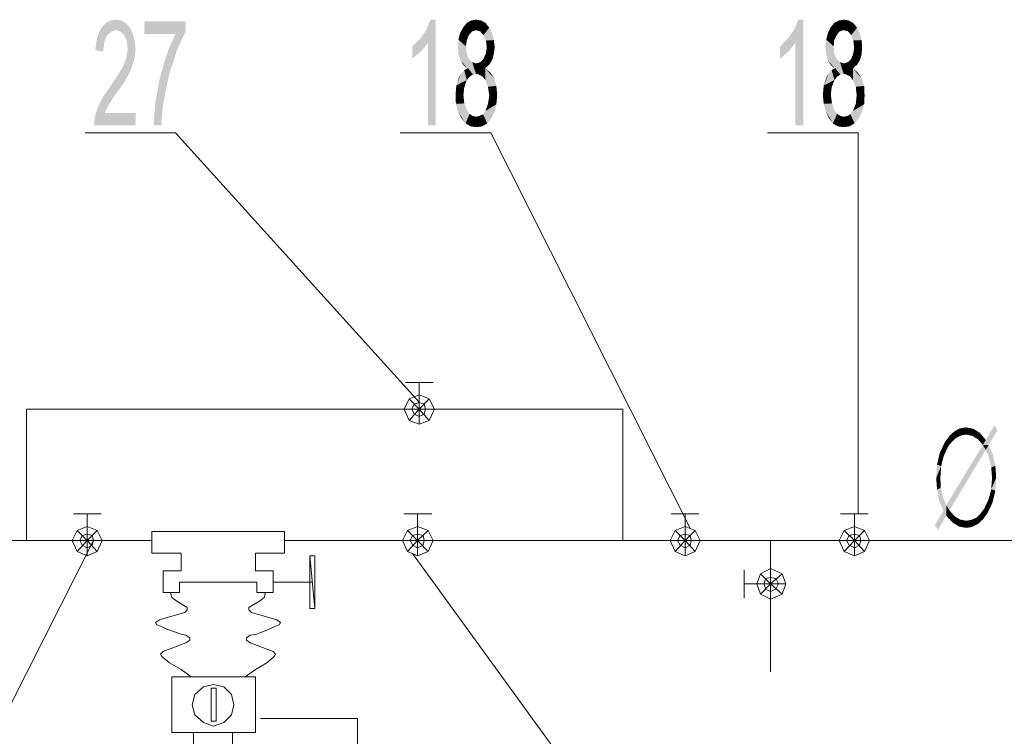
# Model space of a CAD drawing. Header units: millimetres. Extents: x -2626 to 2068, y -6169 to 7214.
# Tile 107 of 144: x -543 to -353, y -4517 to -4379. Entities that reach past the tile are written whole.
import ezdxf

# ---------------------------------------------------------------- set-up
doc = ezdxf.new("R2010")
doc.units = ezdxf.units.MM
doc.layers.get('0').update_dxf_attribs({"color": 252})

msp = doc.modelspace()

# ---------------------------------------------------------------- hatches: boundary and pattern name
h = msp.add_hatch(color=7)
h.dxf.hatch_style = 2
h.paths.add_polyline_path([(-520.57, -4399.41), (-528.6, -4399.41), (-528.44, -4397.72), (-527.88, -4395.95), (-526.92, -4393.94), (-525.23, -4391.53), (-524.1, -4389.85), (-523.06, -4388.16), (-522.34, -4386.39), (-522.1, -4384.62), (-522.26, -4383.18), (-522.74, -4382.05), (-523.54, -4381.25), (-524.43, -4381.01), (-525.31, -4381.33), (-526.11, -4382.05), (-526.6, -4383.34), (-526.84, -4385.19), (-528.36, -4384.86), (-528.12, -4383.1), (-527.72, -4381.65), (-527.16, -4380.53), (-526.35, -4379.64), (-525.39, -4379.16), (-524.43, -4379), (-523.3, -4379.16), (-522.34, -4379.72), (-521.61, -4380.61), (-521.05, -4381.81), (-520.73, -4383.18), (-520.57, -4384.62), (-520.81, -4386.63), (-521.45, -4388.64), (-522.66, -4390.97), (-524.83, -4393.94), (-525.87, -4395.63), (-526.51, -4397), (-520.57, -4397)])
h = msp.add_hatch(color=7)
h.dxf.hatch_style = 2
h.paths.add_polyline_path([(-510.93, -4381.25), (-512.61, -4384.94), (-514.06, -4389.44), (-514.78, -4392.66), (-515.35, -4396.03), (-515.59, -4399.41), (-517.11, -4399.41), (-516.79, -4395.07), (-515.91, -4390.33), (-515.02, -4387.19), (-514.06, -4384.3), (-512.85, -4381.73), (-518.88, -4381.73), (-518.88, -4379.32), (-510.93, -4379.32)])
h = msp.add_hatch(color=7)
h.dxf.hatch_style = 2
h.paths.add_polyline_path([(-462.71, -4399.41), (-464.16, -4399.41), (-464.16, -4383.5), (-465.53, -4385.11), (-467.21, -4386.55), (-467.21, -4384.14), (-465.61, -4382.61), (-464.48, -4380.93), (-463.68, -4379), (-462.71, -4379)])
h = msp.add_hatch(color=7)
h.dxf.hatch_style = 2
h.paths.add_polyline_path([(-457.41, -4380.53), (-456.69, -4379.64), (-455.64, -4381.25)])
h = msp.add_hatch(color=7)
h.dxf.hatch_style = 2
h.paths.add_polyline_path([(-456.69, -4379.64), (-455.88, -4379.16), (-454.92, -4379)])
h = msp.add_hatch(color=7)
h.dxf.hatch_style = 2
h.paths.add_polyline_path([(-456.69, -4379.64), (-454.92, -4379), (-454.84, -4381.01)])
h = msp.add_hatch(color=7)
h.dxf.hatch_style = 2
h.paths.add_polyline_path([(-456.69, -4379.64), (-454.84, -4381.01), (-455.64, -4381.25)])
h = msp.add_hatch(color=7)
h.dxf.hatch_style = 2
h.paths.add_polyline_path([(-454.92, -4379), (-453.88, -4379.16), (-453.07, -4379.64)])
h = msp.add_hatch(color=7)
h.dxf.hatch_style = 2
h.paths.add_polyline_path([(-454.92, -4379), (-453.07, -4379.64), (-454.12, -4381.25)])
h = msp.add_hatch(color=7)
h.dxf.hatch_style = 2
h.paths.add_polyline_path([(-454.92, -4379), (-454.12, -4381.25), (-454.84, -4381.01)])
h = msp.add_hatch(color=7)
h.dxf.hatch_style = 2
h.paths.add_polyline_path([(-453.07, -4379.64), (-453.47, -4381.97), (-454.12, -4381.25)])
h = msp.add_hatch(color=7)
h.dxf.hatch_style = 2
h.paths.add_polyline_path([(-453.07, -4379.64), (-452.35, -4380.53), (-453.47, -4381.97)])
h = msp.add_hatch(color=7)
h.dxf.hatch_style = 2
h.paths.add_polyline_path([(-391.76, -4399.41), (-393.29, -4399.41), (-393.29, -4383.5), (-394.58, -4385.11), (-396.26, -4386.55), (-396.26, -4384.14), (-394.74, -4382.61), (-393.53, -4380.93), (-392.73, -4379), (-391.76, -4379)])
h = msp.add_hatch(color=7)
h.dxf.hatch_style = 2
h.paths.add_polyline_path([(-386.54, -4380.53), (-385.82, -4379.64), (-384.77, -4381.25)])
h = msp.add_hatch(color=7)
h.dxf.hatch_style = 2
h.paths.add_polyline_path([(-385.82, -4379.64), (-384.93, -4379.16), (-383.97, -4379)])
h = msp.add_hatch(color=7)
h.dxf.hatch_style = 2
h.paths.add_polyline_path([(-385.82, -4379.64), (-383.97, -4379), (-383.97, -4381.01)])
h = msp.add_hatch(color=7)
h.dxf.hatch_style = 2
h.paths.add_polyline_path([(-385.82, -4379.64), (-383.97, -4381.01), (-384.77, -4381.25)])
h = msp.add_hatch(color=7)
h.dxf.hatch_style = 2
h.paths.add_polyline_path([(-383.97, -4379), (-383, -4379.16), (-382.12, -4379.64)])
h = msp.add_hatch(color=7)
h.dxf.hatch_style = 2
h.paths.add_polyline_path([(-383.97, -4379), (-382.12, -4379.64), (-383.17, -4381.25)])
h = msp.add_hatch(color=7)
h.dxf.hatch_style = 2
h.paths.add_polyline_path([(-383.97, -4379), (-383.17, -4381.25), (-383.97, -4381.01)])
h = msp.add_hatch(color=7)
h.dxf.hatch_style = 2
h.paths.add_polyline_path([(-382.12, -4379.64), (-382.52, -4381.97), (-383.17, -4381.25)])
h = msp.add_hatch(color=7)
h.dxf.hatch_style = 2
h.paths.add_polyline_path([(-382.12, -4379.64), (-381.4, -4380.53), (-382.52, -4381.97)])
h = msp.add_hatch(color=7)
h.dxf.hatch_style = 2
h.paths.add_polyline_path([(-458.3, -4382.86), (-457.97, -4381.57), (-457.41, -4380.53)])
h = msp.add_hatch(color=7)
h.dxf.hatch_style = 2
h.paths.add_polyline_path([(-458.3, -4382.86), (-457.41, -4380.53), (-456.29, -4381.97)])
h = msp.add_hatch(color=7)
h.dxf.hatch_style = 2
h.paths.add_polyline_path([(-457.41, -4380.53), (-455.64, -4381.25), (-456.29, -4381.97)])
h = msp.add_hatch(color=7)
h.dxf.hatch_style = 2
h.paths.add_polyline_path([(-452.35, -4380.53), (-452.99, -4383.02), (-453.47, -4381.97)])
h = msp.add_hatch(color=7)
h.dxf.hatch_style = 2
h.paths.add_polyline_path([(-452.35, -4380.53), (-451.47, -4382.94), (-452.99, -4383.02)])
h = msp.add_hatch(color=7)
h.dxf.hatch_style = 2
h.paths.add_polyline_path([(-452.35, -4380.53), (-451.79, -4381.65), (-451.47, -4382.94)])
h = msp.add_hatch(color=7)
h.dxf.hatch_style = 2
h.paths.add_polyline_path([(-387.34, -4382.86), (-387.02, -4381.57), (-386.54, -4380.53)])
h = msp.add_hatch(color=7)
h.dxf.hatch_style = 2
h.paths.add_polyline_path([(-387.34, -4382.86), (-386.54, -4380.53), (-385.33, -4381.97)])
h = msp.add_hatch(color=7)
h.dxf.hatch_style = 2
h.paths.add_polyline_path([(-386.54, -4380.53), (-384.77, -4381.25), (-385.33, -4381.97)])
h = msp.add_hatch(color=7)
h.dxf.hatch_style = 2
h.paths.add_polyline_path([(-381.4, -4380.53), (-382.12, -4383.02), (-382.52, -4381.97)])
h = msp.add_hatch(color=7)
h.dxf.hatch_style = 2
h.paths.add_polyline_path([(-381.4, -4380.53), (-380.51, -4382.94), (-382.12, -4383.02)])
h = msp.add_hatch(color=7)
h.dxf.hatch_style = 2
h.paths.add_polyline_path([(-381.4, -4380.53), (-380.84, -4381.65), (-380.51, -4382.94)])
h = msp.add_hatch(color=7)
h.dxf.hatch_style = 2
h.paths.add_polyline_path([(-456.53, -4388.4), (-458.38, -4384.22), (-458.3, -4382.86)])
h = msp.add_hatch(color=7)
h.dxf.hatch_style = 2
h.paths.add_polyline_path([(-458.3, -4382.86), (-456.29, -4381.97), (-456.69, -4383.02)])
h = msp.add_hatch(color=7)
h.dxf.hatch_style = 2
h.paths.add_polyline_path([(-458.3, -4382.86), (-455.56, -4389.61), (-456.53, -4388.4)])
h = msp.add_hatch(color=7)
h.dxf.hatch_style = 2
h.paths.add_polyline_path([(-455.56, -4389.61), (-458.3, -4382.86), (-456.69, -4385.51)])
h = msp.add_hatch(color=7)
h.dxf.hatch_style = 2
h.paths.add_polyline_path([(-458.3, -4382.86), (-456.85, -4384.14), (-456.69, -4385.51)])
h = msp.add_hatch(color=7)
h.dxf.hatch_style = 2
h.paths.add_polyline_path([(-458.3, -4382.86), (-456.69, -4383.02), (-456.85, -4384.14)])
h = msp.add_hatch(color=7)
h.dxf.hatch_style = 2
h.paths.add_polyline_path([(-451.47, -4382.94), (-452.83, -4384.3), (-452.99, -4383.02)])
h = msp.add_hatch(color=7)
h.dxf.hatch_style = 2
h.paths.add_polyline_path([(-451.47, -4382.94), (-451.3, -4384.3), (-452.83, -4384.3)])
h = msp.add_hatch(color=7)
h.dxf.hatch_style = 2
h.paths.add_polyline_path([(-385.66, -4388.4), (-387.5, -4384.22), (-387.34, -4382.86)])
h = msp.add_hatch(color=7)
h.dxf.hatch_style = 2
h.paths.add_polyline_path([(-387.34, -4382.86), (-385.33, -4381.97), (-385.82, -4383.02)])
h = msp.add_hatch(color=7)
h.dxf.hatch_style = 2
h.paths.add_polyline_path([(-387.34, -4382.86), (-384.69, -4389.61), (-385.66, -4388.4)])
h = msp.add_hatch(color=7)
h.dxf.hatch_style = 2
h.paths.add_polyline_path([(-384.69, -4389.61), (-387.34, -4382.86), (-385.82, -4385.51)])
h = msp.add_hatch(color=7)
h.dxf.hatch_style = 2
h.paths.add_polyline_path([(-387.34, -4382.86), (-385.9, -4384.14), (-385.82, -4385.51)])
h = msp.add_hatch(color=7)
h.dxf.hatch_style = 2
h.paths.add_polyline_path([(-387.34, -4382.86), (-385.82, -4383.02), (-385.9, -4384.14)])
h = msp.add_hatch(color=7)
h.dxf.hatch_style = 2
h.paths.add_polyline_path([(-380.51, -4382.94), (-381.96, -4384.3), (-382.12, -4383.02)])
h = msp.add_hatch(color=7)
h.dxf.hatch_style = 2
h.paths.add_polyline_path([(-380.51, -4382.94), (-380.43, -4384.3), (-381.96, -4384.3)])
h = msp.add_hatch(color=7)
h.dxf.hatch_style = 2
h.paths.add_polyline_path([(-456.53, -4388.4), (-458.3, -4385.67), (-458.38, -4384.22)])
h = msp.add_hatch(color=7)
h.dxf.hatch_style = 2
h.paths.add_polyline_path([(-456.53, -4388.4), (-457.89, -4386.87), (-458.3, -4385.67)])
h = msp.add_hatch(color=7)
h.dxf.hatch_style = 2
h.paths.add_polyline_path([(-455.56, -4389.61), (-456.69, -4385.51), (-456.29, -4386.55)])
h = msp.add_hatch(color=7)
h.dxf.hatch_style = 2
h.paths.add_polyline_path([(-451.47, -4385.67), (-453.47, -4386.55), (-452.99, -4385.51)])
h = msp.add_hatch(color=7)
h.dxf.hatch_style = 2
h.paths.add_polyline_path([(-451.47, -4385.67), (-452.35, -4387.68), (-453.47, -4386.55)])
h = msp.add_hatch(color=7)
h.dxf.hatch_style = 2
h.paths.add_polyline_path([(-451.3, -4384.3), (-451.47, -4385.67), (-452.99, -4385.51)])
h = msp.add_hatch(color=7)
h.dxf.hatch_style = 2
h.paths.add_polyline_path([(-451.3, -4384.3), (-452.99, -4385.51), (-452.83, -4384.3)])
h = msp.add_hatch(color=7)
h.dxf.hatch_style = 2
h.paths.add_polyline_path([(-451.47, -4385.67), (-451.79, -4386.79), (-452.35, -4387.68)])
h = msp.add_hatch(color=7)
h.dxf.hatch_style = 2
h.paths.add_polyline_path([(-385.66, -4388.4), (-387.34, -4385.67), (-387.5, -4384.22)])
h = msp.add_hatch(color=7)
h.dxf.hatch_style = 2
h.paths.add_polyline_path([(-385.66, -4388.4), (-387.02, -4386.87), (-387.34, -4385.67)])
h = msp.add_hatch(color=7)
h.dxf.hatch_style = 2
h.paths.add_polyline_path([(-384.69, -4389.61), (-385.82, -4385.51), (-385.33, -4386.55)])
h = msp.add_hatch(color=7)
h.dxf.hatch_style = 2
h.paths.add_polyline_path([(-380.51, -4385.67), (-382.52, -4386.55), (-382.12, -4385.51)])
h = msp.add_hatch(color=7)
h.dxf.hatch_style = 2
h.paths.add_polyline_path([(-380.51, -4385.67), (-381.4, -4387.68), (-382.52, -4386.55)])
h = msp.add_hatch(color=7)
h.dxf.hatch_style = 2
h.paths.add_polyline_path([(-380.43, -4384.3), (-380.51, -4385.67), (-382.12, -4385.51)])
h = msp.add_hatch(color=7)
h.dxf.hatch_style = 2
h.paths.add_polyline_path([(-380.43, -4384.3), (-382.12, -4385.51), (-381.96, -4384.3)])
h = msp.add_hatch(color=7)
h.dxf.hatch_style = 2
h.paths.add_polyline_path([(-380.51, -4385.67), (-380.84, -4386.79), (-381.4, -4387.68)])
h = msp.add_hatch(color=7)
h.dxf.hatch_style = 2
h.paths.add_polyline_path([(-456.53, -4388.4), (-457.33, -4387.76), (-457.89, -4386.87)])
h = msp.add_hatch(color=7)
h.dxf.hatch_style = 2
h.paths.add_polyline_path([(-455.56, -4389.61), (-456.29, -4386.55), (-455.64, -4387.19)])
h = msp.add_hatch(color=7)
h.dxf.hatch_style = 2
h.paths.add_polyline_path([(-455.64, -4387.19), (-454.84, -4387.44), (-454.92, -4389.44)])
h = msp.add_hatch(color=7)
h.dxf.hatch_style = 2
h.paths.add_polyline_path([(-455.64, -4387.19), (-454.92, -4389.44), (-455.56, -4389.61)])
h = msp.add_hatch(color=7)
h.dxf.hatch_style = 2
h.paths.add_polyline_path([(-453.15, -4388.4), (-454.92, -4389.44), (-454.84, -4387.44)])
h = msp.add_hatch(color=7)
h.dxf.hatch_style = 2
h.paths.add_polyline_path([(-453.15, -4388.4), (-454.84, -4387.44), (-454.04, -4387.19)])
h = msp.add_hatch(color=7)
h.dxf.hatch_style = 2
h.paths.add_polyline_path([(-452.35, -4387.68), (-454.04, -4387.19), (-453.47, -4386.55)])
h = msp.add_hatch(color=7)
h.dxf.hatch_style = 2
h.paths.add_polyline_path([(-452.35, -4387.68), (-453.15, -4388.4), (-454.04, -4387.19)])
h = msp.add_hatch(color=7)
h.dxf.hatch_style = 2
h.paths.add_polyline_path([(-385.66, -4388.4), (-386.46, -4387.76), (-387.02, -4386.87)])
h = msp.add_hatch(color=7)
h.dxf.hatch_style = 2
h.paths.add_polyline_path([(-384.69, -4389.61), (-385.33, -4386.55), (-384.69, -4387.19)])
h = msp.add_hatch(color=7)
h.dxf.hatch_style = 2
h.paths.add_polyline_path([(-384.69, -4387.19), (-383.97, -4387.44), (-383.97, -4389.44)])
h = msp.add_hatch(color=7)
h.dxf.hatch_style = 2
h.paths.add_polyline_path([(-384.69, -4387.19), (-383.97, -4389.44), (-384.69, -4389.61)])
h = msp.add_hatch(color=7)
h.dxf.hatch_style = 2
h.paths.add_polyline_path([(-382.2, -4388.4), (-383.97, -4387.44), (-383.17, -4387.19)])
h = msp.add_hatch(color=7)
h.dxf.hatch_style = 2
h.paths.add_polyline_path([(-382.2, -4388.4), (-383.97, -4389.44), (-383.97, -4387.44)])
h = msp.add_hatch(color=7)
h.dxf.hatch_style = 2
h.paths.add_polyline_path([(-381.4, -4387.68), (-383.17, -4387.19), (-382.52, -4386.55)])
h = msp.add_hatch(color=7)
h.dxf.hatch_style = 2
h.paths.add_polyline_path([(-381.4, -4387.68), (-382.2, -4388.4), (-383.17, -4387.19)])
h = msp.add_hatch(color=7)
h.dxf.hatch_style = 2
h.paths.add_polyline_path([(-458.7, -4391.69), (-457.81, -4389.36), (-457.17, -4388.72)])
h = msp.add_hatch(color=7)
h.dxf.hatch_style = 2
h.paths.add_polyline_path([(-458.7, -4391.69), (-457.17, -4388.72), (-456.69, -4390.65)])
h = msp.add_hatch(color=7)
h.dxf.hatch_style = 2
h.paths.add_polyline_path([(-458.7, -4391.69), (-458.21, -4390.17), (-457.81, -4389.36)])
h = msp.add_hatch(color=7)
h.dxf.hatch_style = 2
h.paths.add_polyline_path([(-457.17, -4388.72), (-456.53, -4388.4), (-456.13, -4390.01)])
h = msp.add_hatch(color=7)
h.dxf.hatch_style = 2
h.paths.add_polyline_path([(-457.17, -4388.72), (-456.13, -4390.01), (-456.69, -4390.65)])
h = msp.add_hatch(color=7)
h.dxf.hatch_style = 2
h.paths.add_polyline_path([(-455.56, -4389.61), (-456.13, -4390.01), (-456.53, -4388.4)])
h = msp.add_hatch(color=7)
h.dxf.hatch_style = 2
h.paths.add_polyline_path([(-453.15, -4388.4), (-454.2, -4389.61), (-454.92, -4389.44)])
h = msp.add_hatch(color=7)
h.dxf.hatch_style = 2
h.paths.add_polyline_path([(-453.63, -4390.01), (-454.2, -4389.61), (-453.15, -4388.4)])
h = msp.add_hatch(color=7)
h.dxf.hatch_style = 2
h.paths.add_polyline_path([(-453.15, -4388.4), (-453.07, -4390.65), (-453.63, -4390.01)])
h = msp.add_hatch(color=7)
h.dxf.hatch_style = 2
h.paths.add_polyline_path([(-453.15, -4388.4), (-452.11, -4389.2), (-451.38, -4390.33)])
h = msp.add_hatch(color=7)
h.dxf.hatch_style = 2
h.paths.add_polyline_path([(-453.15, -4388.4), (-451.38, -4390.33), (-450.98, -4391.77)])
h = msp.add_hatch(color=7)
h.dxf.hatch_style = 2
h.paths.add_polyline_path([(-453.15, -4388.4), (-450.98, -4391.77), (-452.59, -4391.94)])
h = msp.add_hatch(color=7)
h.dxf.hatch_style = 2
h.paths.add_polyline_path([(-453.15, -4388.4), (-452.59, -4391.94), (-453.07, -4390.65)])
h = msp.add_hatch(color=7)
h.dxf.hatch_style = 2
h.paths.add_polyline_path([(-387.83, -4391.69), (-386.86, -4389.36), (-386.3, -4388.72)])
h = msp.add_hatch(color=7)
h.dxf.hatch_style = 2
h.paths.add_polyline_path([(-387.83, -4391.69), (-386.3, -4388.72), (-385.74, -4390.65)])
h = msp.add_hatch(color=7)
h.dxf.hatch_style = 2
h.paths.add_polyline_path([(-387.83, -4391.69), (-387.34, -4390.17), (-386.86, -4389.36)])
h = msp.add_hatch(color=7)
h.dxf.hatch_style = 2
h.paths.add_polyline_path([(-386.3, -4388.72), (-385.66, -4388.4), (-385.25, -4390.01)])
h = msp.add_hatch(color=7)
h.dxf.hatch_style = 2
h.paths.add_polyline_path([(-386.3, -4388.72), (-385.25, -4390.01), (-385.74, -4390.65)])
h = msp.add_hatch(color=7)
h.dxf.hatch_style = 2
h.paths.add_polyline_path([(-384.69, -4389.61), (-385.25, -4390.01), (-385.66, -4388.4)])
h = msp.add_hatch(color=7)
h.dxf.hatch_style = 2
h.paths.add_polyline_path([(-382.2, -4388.4), (-383.33, -4389.61), (-383.97, -4389.44)])
h = msp.add_hatch(color=7)
h.dxf.hatch_style = 2
h.paths.add_polyline_path([(-382.68, -4390.01), (-383.33, -4389.61), (-382.2, -4388.4)])
h = msp.add_hatch(color=7)
h.dxf.hatch_style = 2
h.paths.add_polyline_path([(-382.2, -4388.4), (-382.2, -4390.65), (-382.68, -4390.01)])
h = msp.add_hatch(color=7)
h.dxf.hatch_style = 2
h.paths.add_polyline_path([(-382.2, -4388.4), (-381.24, -4389.2), (-380.51, -4390.33)])
h = msp.add_hatch(color=7)
h.dxf.hatch_style = 2
h.paths.add_polyline_path([(-382.2, -4388.4), (-380.51, -4390.33), (-380.03, -4391.77)])
h = msp.add_hatch(color=7)
h.dxf.hatch_style = 2
h.paths.add_polyline_path([(-382.2, -4388.4), (-380.03, -4391.77), (-381.64, -4391.94)])
h = msp.add_hatch(color=7)
h.dxf.hatch_style = 2
h.paths.add_polyline_path([(-382.2, -4388.4), (-381.64, -4391.94), (-382.2, -4390.65)])
h = msp.add_hatch(color=7)
h.dxf.hatch_style = 2
h.paths.add_polyline_path([(-458.7, -4391.69), (-456.69, -4390.65), (-457.17, -4392.02)])
h = msp.add_hatch(color=7)
h.dxf.hatch_style = 2
h.paths.add_polyline_path([(-387.83, -4391.69), (-385.74, -4390.65), (-386.3, -4392.02)])
h = msp.add_hatch(color=7)
h.dxf.hatch_style = 2
h.paths.add_polyline_path([(-458.86, -4393.54), (-458.7, -4391.69), (-457.17, -4392.02)])
h = msp.add_hatch(color=7)
h.dxf.hatch_style = 2
h.paths.add_polyline_path([(-458.86, -4393.54), (-457.17, -4392.02), (-457.33, -4393.54)])
h = msp.add_hatch(color=7)
h.dxf.hatch_style = 2
h.paths.add_polyline_path([(-450.98, -4391.77), (-452.35, -4393.62), (-452.59, -4391.94)])
h = msp.add_hatch(color=7)
h.dxf.hatch_style = 2
h.paths.add_polyline_path([(-450.98, -4391.77), (-450.82, -4393.62), (-452.35, -4393.62)])
h = msp.add_hatch(color=7)
h.dxf.hatch_style = 2
h.paths.add_polyline_path([(-387.99, -4393.54), (-387.83, -4391.69), (-386.3, -4392.02)])
h = msp.add_hatch(color=7)
h.dxf.hatch_style = 2
h.paths.add_polyline_path([(-387.99, -4393.54), (-386.3, -4392.02), (-386.46, -4393.54)])
h = msp.add_hatch(color=7)
h.dxf.hatch_style = 2
h.paths.add_polyline_path([(-380.03, -4391.77), (-381.48, -4393.62), (-381.64, -4391.94)])
h = msp.add_hatch(color=7)
h.dxf.hatch_style = 2
h.paths.add_polyline_path([(-380.03, -4391.77), (-379.95, -4393.62), (-381.48, -4393.62)])
h = msp.add_hatch(color=7)
h.dxf.hatch_style = 2
h.paths.add_polyline_path([(-458.78, -4395.23), (-458.86, -4393.54), (-457.33, -4393.54)])
h = msp.add_hatch(color=7)
h.dxf.hatch_style = 2
h.paths.add_polyline_path([(-458.78, -4395.23), (-457.33, -4393.54), (-457.17, -4395.15)])
h = msp.add_hatch(color=7)
h.dxf.hatch_style = 2
h.paths.add_polyline_path([(-456.93, -4399.01), (-458.78, -4395.23), (-457.17, -4395.15)])
h = msp.add_hatch(color=7)
h.dxf.hatch_style = 2
h.paths.add_polyline_path([(-456.93, -4399.01), (-457.17, -4395.15), (-456.61, -4396.52)])
h = msp.add_hatch(color=7)
h.dxf.hatch_style = 2
h.paths.add_polyline_path([(-450.82, -4393.62), (-450.98, -4395.31), (-452.59, -4395.23)])
h = msp.add_hatch(color=7)
h.dxf.hatch_style = 2
h.paths.add_polyline_path([(-450.82, -4393.62), (-452.59, -4395.23), (-452.35, -4393.62)])
h = msp.add_hatch(color=7)
h.dxf.hatch_style = 2
h.paths.add_polyline_path([(-387.83, -4395.23), (-387.99, -4393.54), (-386.46, -4393.54)])
h = msp.add_hatch(color=7)
h.dxf.hatch_style = 2
h.paths.add_polyline_path([(-387.83, -4395.23), (-386.46, -4393.54), (-386.22, -4395.15)])
h = msp.add_hatch(color=7)
h.dxf.hatch_style = 2
h.paths.add_polyline_path([(-386.06, -4399.01), (-387.83, -4395.23), (-386.22, -4395.15)])
h = msp.add_hatch(color=7)
h.dxf.hatch_style = 2
h.paths.add_polyline_path([(-386.06, -4399.01), (-386.22, -4395.15), (-385.74, -4396.52)])
h = msp.add_hatch(color=7)
h.dxf.hatch_style = 2
h.paths.add_polyline_path([(-379.95, -4393.62), (-380.03, -4395.31), (-381.64, -4395.23)])
h = msp.add_hatch(color=7)
h.dxf.hatch_style = 2
h.paths.add_polyline_path([(-379.95, -4393.62), (-381.64, -4395.23), (-381.48, -4393.62)])
h = msp.add_hatch(color=7)
h.dxf.hatch_style = 2
h.paths.add_polyline_path([(-456.93, -4399.01), (-458.38, -4396.68), (-458.78, -4395.23)])
h = msp.add_hatch(color=7)
h.dxf.hatch_style = 2
h.paths.add_polyline_path([(-456.93, -4399.01), (-457.73, -4397.96), (-458.38, -4396.68)])
h = msp.add_hatch(color=7)
h.dxf.hatch_style = 2
h.paths.add_polyline_path([(-456.93, -4399.01), (-456.61, -4396.52), (-456.13, -4397.16)])
h = msp.add_hatch(color=7)
h.dxf.hatch_style = 2
h.paths.add_polyline_path([(-452.75, -4399.01), (-453.55, -4397.24), (-453.07, -4396.6)])
h = msp.add_hatch(color=7)
h.dxf.hatch_style = 2
h.paths.add_polyline_path([(-450.98, -4395.31), (-453.07, -4396.6), (-452.59, -4395.23)])
h = msp.add_hatch(color=7)
h.dxf.hatch_style = 2
h.paths.add_polyline_path([(-450.98, -4395.31), (-452.75, -4399.01), (-453.07, -4396.6)])
h = msp.add_hatch(color=7)
h.dxf.hatch_style = 2
h.paths.add_polyline_path([(-450.98, -4395.31), (-451.95, -4398.04), (-452.75, -4399.01)])
h = msp.add_hatch(color=7)
h.dxf.hatch_style = 2
h.paths.add_polyline_path([(-450.98, -4395.31), (-451.3, -4396.76), (-451.95, -4398.04)])
h = msp.add_hatch(color=7)
h.dxf.hatch_style = 2
h.paths.add_polyline_path([(-386.06, -4399.01), (-387.42, -4396.68), (-387.83, -4395.23)])
h = msp.add_hatch(color=7)
h.dxf.hatch_style = 2
h.paths.add_polyline_path([(-386.06, -4399.01), (-386.86, -4397.96), (-387.42, -4396.68)])
h = msp.add_hatch(color=7)
h.dxf.hatch_style = 2
h.paths.add_polyline_path([(-386.06, -4399.01), (-385.74, -4396.52), (-385.25, -4397.16)])
h = msp.add_hatch(color=7)
h.dxf.hatch_style = 2
h.paths.add_polyline_path([(-381.88, -4399.01), (-382.68, -4397.24), (-382.2, -4396.6)])
h = msp.add_hatch(color=7)
h.dxf.hatch_style = 2
h.paths.add_polyline_path([(-380.03, -4395.31), (-382.2, -4396.6), (-381.64, -4395.23)])
h = msp.add_hatch(color=7)
h.dxf.hatch_style = 2
h.paths.add_polyline_path([(-380.03, -4395.31), (-381.88, -4399.01), (-382.2, -4396.6)])
h = msp.add_hatch(color=7)
h.dxf.hatch_style = 2
h.paths.add_polyline_path([(-380.03, -4395.31), (-381.08, -4398.04), (-381.88, -4399.01)])
h = msp.add_hatch(color=7)
h.dxf.hatch_style = 2
h.paths.add_polyline_path([(-380.03, -4395.31), (-380.43, -4396.76), (-381.08, -4398.04)])
h = msp.add_hatch(color=7)
h.dxf.hatch_style = 2
h.paths.add_polyline_path([(-456.93, -4399.01), (-456.13, -4397.16), (-455.56, -4397.56)])
h = msp.add_hatch(color=7)
h.dxf.hatch_style = 2
h.paths.add_polyline_path([(-455.56, -4397.56), (-455.96, -4399.57), (-456.93, -4399.01)])
h = msp.add_hatch(color=7)
h.dxf.hatch_style = 2
h.paths.add_polyline_path([(-455.56, -4397.56), (-454.84, -4399.73), (-455.96, -4399.57)])
h = msp.add_hatch(color=7)
h.dxf.hatch_style = 2
h.paths.add_polyline_path([(-455.56, -4397.56), (-454.84, -4397.72), (-454.84, -4399.73)])
h = msp.add_hatch(color=7)
h.dxf.hatch_style = 2
h.paths.add_polyline_path([(-452.75, -4399.01), (-454.84, -4397.72), (-454.2, -4397.56)])
h = msp.add_hatch(color=7)
h.dxf.hatch_style = 2
h.paths.add_polyline_path([(-452.75, -4399.01), (-454.84, -4399.73), (-454.84, -4397.72)])
h = msp.add_hatch(color=7)
h.dxf.hatch_style = 2
h.paths.add_polyline_path([(-452.75, -4399.01), (-454.2, -4397.56), (-453.55, -4397.24)])
h = msp.add_hatch(color=7)
h.dxf.hatch_style = 2
h.paths.add_polyline_path([(-386.06, -4399.01), (-385.25, -4397.16), (-384.61, -4397.56)])
h = msp.add_hatch(color=7)
h.dxf.hatch_style = 2
h.paths.add_polyline_path([(-384.61, -4397.56), (-385.09, -4399.57), (-386.06, -4399.01)])
h = msp.add_hatch(color=7)
h.dxf.hatch_style = 2
h.paths.add_polyline_path([(-384.61, -4397.56), (-383.97, -4399.73), (-385.09, -4399.57)])
h = msp.add_hatch(color=7)
h.dxf.hatch_style = 2
h.paths.add_polyline_path([(-384.61, -4397.56), (-383.97, -4397.72), (-383.97, -4399.73)])
h = msp.add_hatch(color=7)
h.dxf.hatch_style = 2
h.paths.add_polyline_path([(-381.88, -4399.01), (-383.97, -4397.72), (-383.25, -4397.56)])
h = msp.add_hatch(color=7)
h.dxf.hatch_style = 2
h.paths.add_polyline_path([(-381.88, -4399.01), (-383.97, -4399.73), (-383.97, -4397.72)])
h = msp.add_hatch(color=7)
h.dxf.hatch_style = 2
h.paths.add_polyline_path([(-381.88, -4399.01), (-383.25, -4397.56), (-382.68, -4397.24)])
h = msp.add_hatch(color=7)
h.dxf.hatch_style = 2
h.paths.add_polyline_path([(-452.75, -4399.01), (-453.72, -4399.57), (-454.84, -4399.73)])
h = msp.add_hatch(color=7)
h.dxf.hatch_style = 2
h.paths.add_polyline_path([(-381.88, -4399.01), (-382.84, -4399.57), (-383.97, -4399.73)])
h = msp.add_hatch(color=7)
h.dxf.hatch_style = 2
h.paths.add_polyline_path([(-362.59, -4458.39), (-361.55, -4457.83), (-361.31, -4459.19)])
h = msp.add_hatch(color=7)
h.dxf.hatch_style = 2
h.paths.add_polyline_path([(-361.55, -4457.83), (-360.35, -4457.66), (-360.35, -4459.03)])
h = msp.add_hatch(color=7)
h.dxf.hatch_style = 2
h.paths.add_polyline_path([(-361.55, -4457.83), (-360.35, -4459.03), (-361.31, -4459.19)])
h = msp.add_hatch(color=7)
h.dxf.hatch_style = 2
h.paths.add_polyline_path([(-360.35, -4457.66), (-358.98, -4457.91), (-359.22, -4459.27)])
h = msp.add_hatch(color=7)
h.dxf.hatch_style = 2
h.paths.add_polyline_path([(-360.35, -4457.66), (-359.22, -4459.27), (-360.35, -4459.03)])
h = msp.add_hatch(color=7)
h.dxf.hatch_style = 2
h.paths.add_polyline_path([(-356.57, -4460.07), (-354.88, -4457.26), (-354.32, -4458.23)])
h = msp.add_hatch(color=7)
h.dxf.hatch_style = 2
h.paths.add_polyline_path([(-364.44, -4460.48), (-363.56, -4459.27), (-363.08, -4460.4)])
h = msp.add_hatch(color=7)
h.dxf.hatch_style = 2
h.paths.add_polyline_path([(-363.56, -4459.27), (-362.59, -4458.39), (-362.27, -4459.67)])
h = msp.add_hatch(color=7)
h.dxf.hatch_style = 2
h.paths.add_polyline_path([(-363.56, -4459.27), (-362.27, -4459.67), (-363.08, -4460.4)])
h = msp.add_hatch(color=7)
h.dxf.hatch_style = 2
h.paths.add_polyline_path([(-362.59, -4458.39), (-361.31, -4459.19), (-362.27, -4459.67)])
h = msp.add_hatch(color=7)
h.dxf.hatch_style = 2
h.paths.add_polyline_path([(-358.98, -4457.91), (-358.1, -4459.91), (-359.22, -4459.27)])
h = msp.add_hatch(color=7)
h.dxf.hatch_style = 2
h.paths.add_polyline_path([(-358.98, -4457.91), (-357.69, -4458.71), (-358.1, -4459.91)])
h = msp.add_hatch(color=7)
h.dxf.hatch_style = 2
h.paths.add_polyline_path([(-357.69, -4458.71), (-357.13, -4461.04), (-358.1, -4459.91)])
h = msp.add_hatch(color=7)
h.dxf.hatch_style = 2
h.paths.add_polyline_path([(-357.69, -4458.71), (-356.57, -4460.07), (-357.13, -4461.04)])
h = msp.add_hatch(color=7)
h.dxf.hatch_style = 2
h.paths.add_polyline_path([(-354.32, -4458.23), (-357.13, -4461.04), (-356.57, -4460.07)])
h = msp.add_hatch(color=7)
h.dxf.hatch_style = 2
h.paths.add_polyline_path([(-357.13, -4461.04), (-354.32, -4458.23), (-356.01, -4461.04)])
h = msp.add_hatch(color=7)
h.dxf.hatch_style = 2
h.paths.add_polyline_path([(-365.41, -4462.49), (-364.44, -4460.48), (-363.88, -4461.44)])
h = msp.add_hatch(color=7)
h.dxf.hatch_style = 2
h.paths.add_polyline_path([(-365.41, -4462.49), (-363.88, -4461.44), (-364.68, -4463.21)])
h = msp.add_hatch(color=7)
h.dxf.hatch_style = 2
h.paths.add_polyline_path([(-364.44, -4460.48), (-363.08, -4460.4), (-363.88, -4461.44)])
h = msp.add_hatch(color=7)
h.dxf.hatch_style = 2
h.paths.add_polyline_path([(-364.2, -4472.69), (-357.13, -4461.04), (-356.57, -4462)])
h = msp.add_hatch(color=7)
h.dxf.hatch_style = 2
h.paths.add_polyline_path([(-357.13, -4461.04), (-356.01, -4461.04), (-356.57, -4462)])
h = msp.add_hatch(color=7)
h.dxf.hatch_style = 2
h.paths.add_polyline_path([(-356.01, -4461.04), (-355.93, -4463.61), (-356.57, -4462)])
h = msp.add_hatch(color=7)
h.dxf.hatch_style = 2
h.paths.add_polyline_path([(-356.01, -4461.04), (-355.2, -4462.89), (-355.93, -4463.61)])
h = msp.add_hatch(color=7)
h.dxf.hatch_style = 2
h.paths.add_polyline_path([(-365.97, -4464.82), (-365.41, -4462.49), (-364.68, -4463.21)])
h = msp.add_hatch(color=7)
h.dxf.hatch_style = 2
h.paths.add_polyline_path([(-365.97, -4464.82), (-364.68, -4463.21), (-365.17, -4465.14)])
h = msp.add_hatch(color=7)
h.dxf.hatch_style = 2
h.paths.add_polyline_path([(-364.2, -4472.69), (-356.57, -4462), (-363.56, -4473.65)])
h = msp.add_hatch(color=7)
h.dxf.hatch_style = 2
h.paths.add_polyline_path([(-355.2, -4462.89), (-355.52, -4465.38), (-355.93, -4463.61)])
h = msp.add_hatch(color=7)
h.dxf.hatch_style = 2
h.paths.add_polyline_path([(-355.2, -4462.89), (-354.72, -4465.06), (-355.52, -4465.38)])
h = msp.add_hatch(color=7)
h.dxf.hatch_style = 2
h.paths.add_polyline_path([(-366.13, -4467.39), (-365.97, -4464.82), (-365.17, -4465.14)])
h = msp.add_hatch(color=7)
h.dxf.hatch_style = 2
h.paths.add_polyline_path([(-366.13, -4467.39), (-365.17, -4465.14), (-365.33, -4467.39)])
h = msp.add_hatch(color=7)
h.dxf.hatch_style = 2
h.paths.add_polyline_path([(-354.72, -4465.06), (-355.36, -4467.39), (-355.52, -4465.38)])
h = msp.add_hatch(color=7)
h.dxf.hatch_style = 2
h.paths.add_polyline_path([(-354.72, -4465.06), (-354.56, -4467.39), (-355.36, -4467.39)])
h = msp.add_hatch(color=7)
h.dxf.hatch_style = 2
h.paths.add_polyline_path([(-365.97, -4469.64), (-366.13, -4467.39), (-365.33, -4467.39)])
h = msp.add_hatch(color=7)
h.dxf.hatch_style = 2
h.paths.add_polyline_path([(-365.97, -4469.64), (-365.33, -4467.39), (-365.25, -4469.32)])
h = msp.add_hatch(color=7)
h.dxf.hatch_style = 2
h.paths.add_polyline_path([(-355.52, -4469.56), (-355.36, -4467.39), (-354.56, -4467.39)])
h = msp.add_hatch(color=7)
h.dxf.hatch_style = 2
h.paths.add_polyline_path([(-355.52, -4469.56), (-354.56, -4467.39), (-354.72, -4469.88)])
h = msp.add_hatch(color=7)
h.dxf.hatch_style = 2
h.paths.add_polyline_path([(-365.57, -4471.81), (-365.97, -4469.64), (-365.25, -4469.32)])
h = msp.add_hatch(color=7)
h.dxf.hatch_style = 2
h.paths.add_polyline_path([(-365.57, -4471.81), (-365.25, -4469.32), (-364.84, -4471.08)])
h = msp.add_hatch(color=7)
h.dxf.hatch_style = 2
h.paths.add_polyline_path([(-364.84, -4471.08), (-364.76, -4473.73), (-365.57, -4471.81)])
h = msp.add_hatch(color=7)
h.dxf.hatch_style = 2
h.paths.add_polyline_path([(-364.84, -4471.08), (-364.2, -4472.69), (-364.2, -4474.7)])
h = msp.add_hatch(color=7)
h.dxf.hatch_style = 2
h.paths.add_polyline_path([(-364.84, -4471.08), (-364.2, -4474.7), (-364.76, -4473.73)])
h = msp.add_hatch(color=7)
h.dxf.hatch_style = 2
h.paths.add_polyline_path([(-354.72, -4469.88), (-356.01, -4471.49), (-355.52, -4469.56)])
h = msp.add_hatch(color=7)
h.dxf.hatch_style = 2
h.paths.add_polyline_path([(-354.72, -4469.88), (-355.28, -4472.21), (-356.01, -4471.49)])
h = msp.add_hatch(color=7)
h.dxf.hatch_style = 2
h.paths.add_polyline_path([(-364.2, -4474.7), (-364.2, -4472.69), (-363.56, -4473.65)])
h = msp.add_hatch(color=7)
h.dxf.hatch_style = 2
h.paths.add_polyline_path([(-355.28, -4472.21), (-356.81, -4473.25), (-356.01, -4471.49)])
h = msp.add_hatch(color=7)
h.dxf.hatch_style = 2
h.paths.add_polyline_path([(-355.28, -4472.21), (-356.25, -4474.22), (-356.81, -4473.25)])
h = msp.add_hatch(color=7)
h.dxf.hatch_style = 2
h.paths.add_polyline_path([(-364.2, -4474.7), (-366.37, -4476.47), (-364.76, -4473.73)])
h = msp.add_hatch(color=7)
h.dxf.hatch_style = 2
h.paths.add_polyline_path([(-364.2, -4474.7), (-365.81, -4477.43), (-366.37, -4476.47)])
h = msp.add_hatch(color=7)
h.dxf.hatch_style = 2
h.paths.add_polyline_path([(-363, -4475.98), (-364.2, -4474.7), (-363.56, -4473.65)])
h = msp.add_hatch(color=7)
h.dxf.hatch_style = 2
h.paths.add_polyline_path([(-363, -4475.98), (-363.56, -4473.65), (-362.59, -4474.78)])
h = msp.add_hatch(color=7)
h.dxf.hatch_style = 2
h.paths.add_polyline_path([(-361.71, -4476.79), (-363, -4475.98), (-362.59, -4474.78)])
h = msp.add_hatch(color=7)
h.dxf.hatch_style = 2
h.paths.add_polyline_path([(-361.71, -4476.79), (-362.59, -4474.78), (-361.55, -4475.42)])
h = msp.add_hatch(color=7)
h.dxf.hatch_style = 2
h.paths.add_polyline_path([(-357.13, -4475.42), (-358.42, -4475.1), (-357.61, -4474.3)])
h = msp.add_hatch(color=7)
h.dxf.hatch_style = 2
h.paths.add_polyline_path([(-356.25, -4474.22), (-357.61, -4474.3), (-356.81, -4473.25)])
h = msp.add_hatch(color=7)
h.dxf.hatch_style = 2
h.paths.add_polyline_path([(-356.25, -4474.22), (-357.13, -4475.42), (-357.61, -4474.3)])
h = msp.add_hatch(color=7)
h.dxf.hatch_style = 2
h.paths.add_polyline_path([(-360.35, -4477.03), (-361.71, -4476.79), (-361.55, -4475.42)])
h = msp.add_hatch(color=7)
h.dxf.hatch_style = 2
h.paths.add_polyline_path([(-360.35, -4477.03), (-361.55, -4475.42), (-360.35, -4475.66)])
h = msp.add_hatch(color=7)
h.dxf.hatch_style = 2
h.paths.add_polyline_path([(-359.22, -4476.87), (-360.35, -4475.66), (-359.38, -4475.5)])
h = msp.add_hatch(color=7)
h.dxf.hatch_style = 2
h.paths.add_polyline_path([(-359.22, -4476.87), (-360.35, -4477.03), (-360.35, -4475.66)])
h = msp.add_hatch(color=7)
h.dxf.hatch_style = 2
h.paths.add_polyline_path([(-358.1, -4476.31), (-359.38, -4475.5), (-358.42, -4475.1)])
h = msp.add_hatch(color=7)
h.dxf.hatch_style = 2
h.paths.add_polyline_path([(-358.1, -4476.31), (-359.22, -4476.87), (-359.38, -4475.5)])
h = msp.add_hatch(color=7)
h.dxf.hatch_style = 2
h.paths.add_polyline_path([(-357.13, -4475.42), (-358.1, -4476.31), (-358.42, -4475.1)])

# ---------------------------------------------------------------- linework, layer by layer
at = {"color": 7, "lineweight": 0}
for points in [[(-455.56, -4389.61), (-456.53, -4388.4)], [(-454.2, -4389.61), (-453.15, -4388.4)], [(-384.69, -4389.61), (-385.66, -4388.4)], [(-383.33, -4389.61), (-382.2, -4388.4)], [(-465.85, -4454.13), (-467.78, -4452.12), (-468.74, -4454.13), (-467.78, -4456.3)], [(-465.85, -4451.4), (-467.78, -4452.12), (-465.85, -4454.13)], [(-463.92, -4452.12), (-465.85, -4451.4), (-465.85, -4454.13)], [(-464.64, -4454.13), (-464.88, -4453.16), (-465.85, -4452.84), (-466.81, -4453.16), (-467.29, -4454.13), (-466.81, -4455.09), (-465.85, -4455.58), (-464.88, -4455.09)], [(-467.78, -4456.3), (-465.85, -4457.02), (-465.85, -4454.13)], [(-465.85, -4457.02), (-463.92, -4456.3), (-465.85, -4454.13)], [(-463.92, -4456.3), (-462.88, -4454.13), (-465.85, -4454.13)], [(-529.89, -4476.79), (-531.82, -4477.51), (-529.89, -4479.44)], [(-527.96, -4477.51), (-529.89, -4476.79), (-529.89, -4479.44)], [(-466.17, -4476.79), (-468.1, -4477.51), (-466.17, -4479.44)], [(-464.16, -4477.51), (-466.17, -4476.79), (-466.17, -4479.44)], [(-414.58, -4476.79), (-416.51, -4477.51), (-414.58, -4479.44)], [(-412.65, -4477.51), (-414.58, -4476.79), (-414.58, -4479.44)], [(-381.88, -4476.79), (-383.89, -4477.51), (-381.88, -4479.44)], [(-379.95, -4477.51), (-381.88, -4476.79), (-381.88, -4479.44)], [(-529.89, -4479.44), (-531.82, -4477.51), (-532.78, -4479.44), (-531.82, -4481.61)], [(-528.68, -4479.44), (-528.93, -4478.48), (-529.89, -4478.23), (-530.85, -4478.48), (-531.34, -4479.44), (-530.85, -4480.4), (-529.89, -4480.89), (-528.93, -4480.4)], [(-466.17, -4479.44), (-468.1, -4477.51), (-469.06, -4479.44), (-468.1, -4481.61)], [(-464.88, -4479.44), (-465.13, -4478.48), (-466.17, -4478.23), (-467.13, -4478.48), (-467.62, -4479.44), (-467.13, -4480.4), (-466.17, -4480.89), (-465.13, -4480.4)], [(-414.58, -4479.44), (-416.51, -4477.51), (-417.48, -4479.44), (-416.51, -4481.61)], [(-413.38, -4479.44), (-413.62, -4478.48), (-414.58, -4478.23), (-415.55, -4478.48), (-416.03, -4479.44), (-415.55, -4480.4), (-414.58, -4480.89), (-413.62, -4480.4)], [(-381.88, -4479.44), (-383.89, -4477.51), (-384.85, -4479.44), (-383.89, -4481.61)], [(-380.67, -4479.44), (-380.92, -4478.48), (-381.88, -4478.23), (-382.92, -4478.48), (-383.41, -4479.44), (-382.92, -4480.4), (-381.88, -4480.89), (-380.92, -4480.4)], [(-531.82, -4481.61), (-529.89, -4482.41), (-529.89, -4479.44)], [(-529.89, -4482.41), (-527.96, -4481.61), (-529.89, -4479.44)], [(-527.96, -4481.61), (-527, -4479.44), (-529.89, -4479.44)], [(-468.1, -4481.61), (-466.17, -4482.41), (-466.17, -4479.44)], [(-466.17, -4482.41), (-464.16, -4481.61), (-466.17, -4479.44)], [(-464.16, -4481.61), (-463.2, -4479.44), (-466.17, -4479.44)], [(-416.51, -4481.61), (-414.58, -4482.41), (-414.58, -4479.44)], [(-414.58, -4482.41), (-412.65, -4481.61), (-414.58, -4479.44)], [(-412.65, -4481.61), (-411.69, -4479.44), (-414.58, -4479.44)], [(-383.89, -4481.61), (-381.88, -4482.41), (-381.88, -4479.44)], [(-381.88, -4482.41), (-379.95, -4481.61), (-381.88, -4479.44)], [(-379.95, -4481.61), (-378.99, -4479.44), (-381.88, -4479.44)], [(-486.02, -4482.41), (-486.98, -4482.41), (-486.02, -4492.62)], [(-486.98, -4482.41), (-486.02, -4492.62), (-486.98, -4492.62)], [(-400.04, -4485.87), (-400.76, -4487.8), (-398.11, -4487.8)], [(-395.86, -4485.87), (-398.11, -4484.9), (-398.11, -4487.8)], [(-395.14, -4487.8), (-395.86, -4485.87), (-398.11, -4487.8)], [(-400.76, -4487.8), (-400.04, -4489.81), (-398.11, -4487.8)], [(-398.11, -4487.8), (-400.04, -4489.81), (-398.11, -4490.77), (-395.86, -4489.81)], [(-398.11, -4486.59), (-399.08, -4486.83), (-399.32, -4487.8), (-399.08, -4488.84), (-398.11, -4489.32), (-397.07, -4488.84), (-396.58, -4487.8), (-397.07, -4486.83)], [(-395.86, -4489.81), (-395.14, -4487.8), (-398.11, -4487.8)], [(-501.61, -4511.18), (-502.09, -4509.17), (-503.53, -4507.72), (-505.54, -4507.24), (-507.47, -4507.72), (-509.16, -4509.17), (-509.64, -4511.18), (-509.16, -4513.11), (-507.47, -4514.55), (-505.54, -4515.28), (-503.53, -4514.55), (-502.09, -4513.11)], [(-506.02, -4514.31), (-505.06, -4514.31), (-505.06, -4507.97), (-506.02, -4507.97)]]:
    msp.add_lwpolyline(points, close=True, dxfattribs=at)
for points in [[(-530.29, -4400.85), (-512.85, -4400.85)], [(-512.85, -4400.85), (-465.85, -4452.76)], [(-469.54, -4400.85), (-452.03, -4400.85)], [(-452.03, -4400.85), (-413.62, -4477.11)], [(-398.67, -4400.85), (-381.16, -4400.85)], [(-381.16, -4400.85), (-381.16, -4474.3)], [(-465.85, -4448.99), (-468.5, -4448.99)], [(-465.85, -4452.84), (-465.85, -4448.99)], [(-463.2, -4448.99), (-465.85, -4448.99)], [(-462.88, -4454.13), (-463.92, -4452.12), (-465.85, -4454.13)], [(-465.85, -4454.13), (-468.74, -4454.13)], [(-529.89, -4474.3), (-532.54, -4474.3)], [(-529.89, -4478.23), (-529.89, -4474.3)], [(-527.24, -4474.3), (-529.89, -4474.3)], [(-466.17, -4474.3), (-468.82, -4474.3)], [(-466.17, -4478.23), (-466.17, -4474.3)], [(-463.44, -4474.3), (-466.17, -4474.3)], [(-414.58, -4474.3), (-417.23, -4474.3)], [(-414.58, -4478.23), (-414.58, -4474.3)], [(-411.93, -4474.3), (-414.58, -4474.3)], [(-381.88, -4474.3), (-384.61, -4474.3)], [(-381.88, -4478.23), (-381.88, -4474.3)], [(-379.23, -4474.3), (-381.88, -4474.3)], [(-527, -4479.44), (-527.96, -4477.51), (-529.89, -4479.44)], [(-517.43, -4477.75), (-517.43, -4481.93), (-511.81, -4481.93)], [(-517.43, -4477.75), (-491.88, -4477.75)], [(-491.88, -4477.75), (-491.88, -4481.93)], [(-463.2, -4479.44), (-464.16, -4477.51), (-466.17, -4479.44)], [(-411.69, -4479.44), (-412.65, -4477.51), (-414.58, -4479.44)], [(-378.99, -4479.44), (-379.95, -4477.51), (-381.88, -4479.44)], [(-564.04, -4549.35), (-528.68, -4479.44)], [(-529.89, -4479.44), (-532.78, -4479.44)], [(-466.17, -4479.44), (-469.06, -4479.44)], [(-414.58, -4479.44), (-417.48, -4479.44)], [(-398.11, -4504.83), (-398.11, -4479.44)], [(-381.88, -4479.44), (-384.85, -4479.44)], [(-511.81, -4485.31), (-511.81, -4481.93)], [(-497.43, -4485.31), (-497.43, -4481.93)], [(-491.88, -4481.93), (-497.43, -4481.93)], [(-402.29, -4571.36), (-467.13, -4482.01)], [(-515.27, -4485.31), (-515.27, -4489.48)], [(-511.81, -4485.31), (-515.27, -4485.31)], [(-497.43, -4485.31), (-494.05, -4485.31)], [(-494.05, -4485.31), (-494.05, -4489.48)], [(-403.17, -4485.15), (-403.17, -4487.8)], [(-398.11, -4484.9), (-400.04, -4485.87), (-398.11, -4487.8)], [(-512.13, -4489.48), (-512.13, -4487.48)], [(-497.19, -4487.48), (-512.13, -4487.48)], [(-497.19, -4489.48), (-497.19, -4487.48)], [(-494.05, -4487.48), (-486.5, -4487.48)], [(-399.32, -4487.8), (-403.17, -4487.8)], [(-403.17, -4487.8), (-403.17, -4490.53)], [(-398.11, -4487.8), (-398.11, -4490.77)], [(-515.27, -4489.48), (-512.13, -4489.48)], [(-494.05, -4489.48), (-497.19, -4489.48)], [(-513.58, -4516.48), (-513.58, -4505.8)], [(-513.58, -4505.8), (-497.43, -4505.8)], [(-497.43, -4516.48), (-497.43, -4505.8)], [(-477.74, -4513.83), (-496.46, -4513.83)], [(-477.74, -4599.89), (-477.74, -4513.83)], [(-513.58, -4516.48), (-497.43, -4516.48)], [(-509.4, -4516.48), (-509.4, -4523.79)], [(-501.85, -4516.48), (-501.85, -4523.79)]]:
    msp.add_lwpolyline(points, dxfattribs=at)
at = {"color": 3, "lineweight": 0, "true_color": 0x00ff00}
for points in [[(-426.56, -4454.13), (-541.62, -4454.13)], [(-541.62, -4479.44), (-541.62, -4454.13)], [(-426.56, -4479.44), (-426.56, -4454.13)], [(-532.78, -4479.44), (-808.23, -4479.44)], [(-517.43, -4479.44), (-527.24, -4479.44)], [(-417.48, -4479.44), (-491.88, -4479.44)], [(-301.37, -4479.44), (-411.93, -4479.44)], [(-513.82, -4489.48), (-513.58, -4490.45), (-512.61, -4491.17), (-510.6, -4492.38), (-510.6, -4492.86), (-511.09, -4493.34), (-513.58, -4494.06), (-515.99, -4494.79), (-516.71, -4495.27), (-516.47, -4495.75), (-515.75, -4495.99), (-514.54, -4496.56), (-511.81, -4497.52), (-510.85, -4497.76), (-510.12, -4498.24), (-510.12, -4498.72), (-510.85, -4499.21), (-515.27, -4500.89), (-515.75, -4501.38), (-515.51, -4501.86), (-514.06, -4503.06), (-511.81, -4504.35), (-509.88, -4505.8)], [(-495.5, -4489.48), (-495.74, -4490.45), (-496.7, -4491.17), (-498.71, -4492.38), (-498.71, -4492.86), (-498.23, -4493.34), (-495.74, -4494.06), (-493.33, -4494.79), (-492.61, -4495.27), (-492.85, -4495.75), (-493.57, -4495.99), (-494.78, -4496.56), (-497.19, -4497.52), (-498.47, -4497.76), (-499.19, -4498.24), (-499.19, -4498.72), (-498.47, -4499.21), (-494.05, -4500.89), (-493.57, -4501.38), (-493.81, -4501.86), (-495.26, -4503.06), (-497.43, -4504.35), (-499.44, -4505.8)]]:
    msp.add_lwpolyline(points, dxfattribs=at)

doc.saveas('drawing.dxf')
